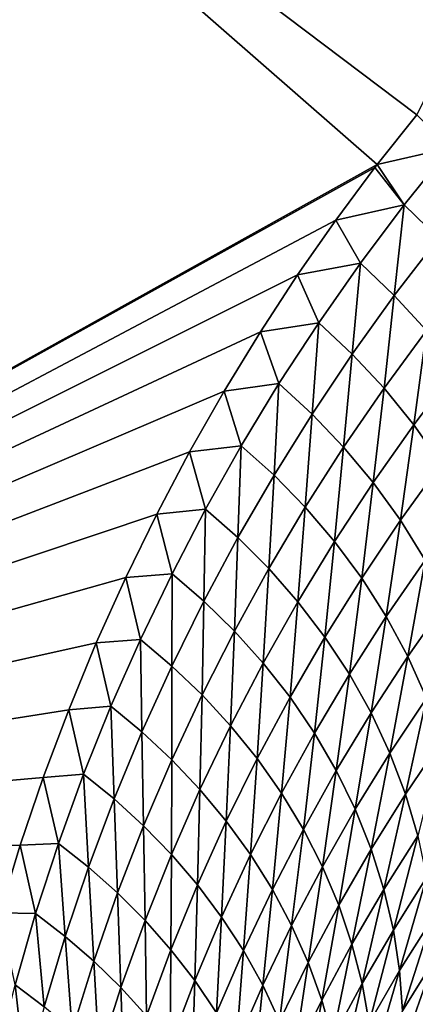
# Model space of a CAD drawing. Header units: millimetres. Extents: x -100 to 100, y -30 to 32.
# Tile 30 of 127: x -6.981 to -6.659, y -8.883 to -8.081. Entities that reach past the tile are written whole.
import ezdxf

# ---------------------------------------------------------------- set-up
doc = ezdxf.new("R2010")
doc.units = ezdxf.units.MM
doc.header["$LTSCALE"] = 81.481481
for name, color, linetype in [('3', 7, 'CONTINUOUS'), ('53', 7, 'CONTINUOUS'), ('6', 7, 'CONTINUOUS'), ('61', 7, 'CONTINUOUS'), ('62', 7, 'CONTINUOUS'), ('65', 7, 'CONTINUOUS'), ('68', 7, 'CONTINUOUS'), ('70', 7, 'CONTINUOUS'), ('75', 7, 'CONTINUOUS'), ('81', 7, 'CONTINUOUS'), ('83', 7, 'CONTINUOUS')]:
    doc.layers.add(name, color=color, linetype=linetype)

msp = doc.modelspace()

# ---------------------------------------------------------------- linework, layer by layer
at = {"layer": '3', "color": 7, "linetype": 'Continuous'}
for points in [[(-100, 30, -2), (100, 30, -2), (-100, -30, -2), (-100, 30, -2)], [(-100, -30, -2), (100, 30, -2), (100, -30, -2), (-100, -30, -2)]]:
    msp.add_3dface(points, dxfattribs=at)
at = {"layer": '53', "color": 7, "linetype": 'Continuous'}
for points in [[(79, 27.8, 669.2), (-79, 27.8, 669.2), (79, -27.8, 669.2), (79, 27.8, 669.2)], [(79, -27.8, 669.2), (-79, 27.8, 669.2), (-79, -27.8, 669.2), (79, -27.8, 669.2)]]:
    msp.add_3dface(points, dxfattribs=at)
at = {"layer": '6', "color": 7, "linetype": 'Continuous'}
for points in [[(-98, -28), (98, -28), (-98, 28), (-98, -28)], [(-98, 28), (98, -28), (98, 28), (-98, 28)]]:
    msp.add_3dface(points, dxfattribs=at)
at = {"layer": '61', "color": 7, "linetype": 'Continuous'}
for points in [[(51, 23, 14), (51, -23, 14), (-50, -23, 14), (51, 23, 14)], [(-50, 23, 14), (51, 23, 14), (-50, -23, 14), (-50, 23, 14)]]:
    msp.add_3dface(points, dxfattribs=at)
at = {"layer": '62', "color": 7, "linetype": 'Continuous'}
for points in [[(-50, -23, 18), (51, -23, 18), (-50, 23, 18), (-50, -23, 18)], [(-50, 23, 18), (51, -23, 18), (51, 23, 18), (-50, 23, 18)]]:
    msp.add_3dface(points, dxfattribs=at)
at = {"layer": '65', "linetype": 'Continuous'}
for points in [[(-38, 12, 3.1), (-38, -12, 3.1), (-6.02126, -10.19768, 3.1), (-38, 12, 3.1)], [(-6.34912, 9.4876, 3.1), (-38, 12, 3.1), (-6.34912, -9.4876, 3.1), (-6.34912, 9.4876, 3.1)], [(-6.34912, -9.4876, 3.1), (-38, 12, 3.1), (-6.34648, -9.60356, 3.1), (-6.34912, -9.4876, 3.1)], [(-6.34648, -9.60356, 3.1), (-38, 12, 3.1), (-6.32807, -9.71811, 3.1), (-6.34648, -9.60356, 3.1)], [(-6.32807, -9.71811, 3.1), (-38, 12, 3.1), (-6.29423, -9.8291, 3.1), (-6.32807, -9.71811, 3.1)], [(-6.29423, -9.8291, 3.1), (-38, 12, 3.1), (-6.2456, -9.93442, 3.1), (-6.29423, -9.8291, 3.1)], [(-6.2456, -9.93442, 3.1), (-38, 12, 3.1), (-6.1831, -10.03212, 3.1), (-6.2456, -9.93442, 3.1)], [(-6.1831, -10.03212, 3.1), (-38, 12, 3.1), (-6.10784, -10.12044, 3.1), (-6.1831, -10.03212, 3.1)], [(-6.10784, -10.12044, 3.1), (-38, 12, 3.1), (-6.02126, -10.19768, 3.1), (-6.10784, -10.12044, 3.1)]]:
    msp.add_3dface(points, dxfattribs=at)
at = {"layer": '68', "color": 253, "linetype": 'Continuous', "true_color": 0xaab4c3}
for points in [[(-6.65792, -8.15845, 8.75809), (-7.23327, -7.72424, 8.84618), (-6.14827, -7.1121, 6.9428), (-6.65792, -8.15845, 8.75809)], [(-6.69024, -8.19896, 8.84604), (-7.7044, -8.76352, 10.8), (-7.23327, -7.72424, 8.84618), (-6.69024, -8.19896, 8.84604)], [(-6.69024, -8.19896, 8.84604), (-7.23327, -7.72424, 8.84618), (-6.65792, -8.15845, 8.75809), (-6.69024, -8.19896, 8.84604)], [(-6.69195, -8.20118, 8.8508), (-7.7044, -8.76352, 10.8), (-6.69024, -8.19896, 8.84604), (-6.69195, -8.20118, 8.8508)], [(-6.72398, -8.24411, 8.9421), (-7.7044, -8.76352, 10.8), (-6.69195, -8.20118, 8.8508), (-6.72398, -8.24411, 8.9421)], [(-6.75498, -8.2887, 9.03497), (-7.7044, -8.76352, 10.8), (-6.72398, -8.24411, 8.9421), (-6.75498, -8.2887, 9.03497)], [(-6.78527, -8.33521, 9.13015), (-7.7044, -8.76352, 10.8), (-6.75498, -8.2887, 9.03497), (-6.78527, -8.33521, 9.13015)], [(-6.8147, -8.38342, 9.22719), (-7.7044, -8.76352, 10.8), (-6.78527, -8.33521, 9.13015), (-6.8147, -8.38342, 9.22719)], [(-6.84298, -8.43302, 9.3254), (-7.7044, -8.76352, 10.8), (-6.8147, -8.38342, 9.22719), (-6.84298, -8.43302, 9.3254)], [(-6.86981, -8.48369, 9.42405), (-7.7044, -8.76352, 10.8), (-6.84298, -8.43302, 9.3254), (-6.86981, -8.48369, 9.42405)], [(-6.89505, -8.53537, 9.52289), (-7.7044, -8.76352, 10.8), (-6.86981, -8.48369, 9.42405), (-6.89505, -8.53537, 9.52289)], [(-6.91901, -8.58869, 9.62316), (-7.7044, -8.76352, 10.8), (-6.89505, -8.53537, 9.52289), (-6.91901, -8.58869, 9.62316)], [(-6.9415, -8.6432, 9.72407), (-7.7044, -8.76352, 10.8), (-6.91901, -8.58869, 9.62316), (-6.9415, -8.6432, 9.72407)], [(-6.96228, -8.69832, 9.82455), (-7.7044, -8.76352, 10.8), (-6.9415, -8.6432, 9.72407), (-6.96228, -8.69832, 9.82455)], [(-6.98111, -8.75346, 9.92349), (-7.7044, -8.76352, 10.8), (-6.96228, -8.69832, 9.82455), (-6.98111, -8.75346, 9.92349)], [(-6.99786, -8.80858, 10.02067), (-7.7044, -8.76352, 10.8), (-6.98111, -8.75346, 9.92349), (-6.99786, -8.80858, 10.02067)]]:
    msp.add_3dface(points, dxfattribs=at)
at = {"layer": '70', "color": 253, "linetype": 'Continuous', "true_color": 0xaab4c3}
for points in [[(-6.69024, -8.19896, 8.84604), (-6.65792, -8.15845, 8.75809), (-6.63078, -8.18524, 8.76119), (-6.69024, -8.19896, 8.84604)], [(-6.66811, -8.23166, 8.86245), (-6.69024, -8.19896, 8.84604), (-6.63078, -8.18524, 8.76119), (-6.66811, -8.23166, 8.86245)], [(-6.66811, -8.23166, 8.86245), (-6.63078, -8.18524, 8.76119), (-6.64032, -8.25878, 8.8596), (-6.66811, -8.23166, 8.86245)], [(-6.69195, -8.20118, 8.8508), (-6.69024, -8.19896, 8.84604), (-6.66811, -8.23166, 8.86245), (-6.69195, -8.20118, 8.8508)], [(-6.72398, -8.24411, 8.9421), (-6.69195, -8.20118, 8.8508), (-6.66811, -8.23166, 8.86245), (-6.72398, -8.24411, 8.9421)], [(-6.70378, -8.27918, 8.96398), (-6.72398, -8.24411, 8.9421), (-6.66811, -8.23166, 8.86245), (-6.70378, -8.27918, 8.96398)], [(-6.70378, -8.27918, 8.96398), (-6.66811, -8.23166, 8.86245), (-6.67625, -8.30551, 8.96067), (-6.70378, -8.27918, 8.96398)], [(-6.67625, -8.30551, 8.96067), (-6.66811, -8.23166, 8.86245), (-6.64032, -8.25878, 8.8596), (-6.67625, -8.30551, 8.96067)], [(-6.75498, -8.2887, 9.03497), (-6.72398, -8.24411, 8.9421), (-6.70378, -8.27918, 8.96398), (-6.75498, -8.2887, 9.03497)], [(-6.67625, -8.30551, 8.96067), (-6.64032, -8.25878, 8.8596), (-6.65008, -8.33416, 8.95579), (-6.67625, -8.30551, 8.96067)], [(-6.7378, -8.32777, 9.06575), (-6.75498, -8.2887, 9.03497), (-6.70378, -8.27918, 8.96398), (-6.7378, -8.32777, 9.06575)], [(-6.7378, -8.32777, 9.06575), (-6.70378, -8.27918, 8.96398), (-6.71054, -8.35331, 9.06201), (-6.7378, -8.32777, 9.06575)], [(-6.71054, -8.35331, 9.06201), (-6.70378, -8.27918, 8.96398), (-6.67625, -8.30551, 8.96067), (-6.71054, -8.35331, 9.06201)], [(-6.78527, -8.33521, 9.13015), (-6.75498, -8.2887, 9.03497), (-6.7378, -8.32777, 9.06575), (-6.78527, -8.33521, 9.13015)], [(-6.71054, -8.35331, 9.06201), (-6.67625, -8.30551, 8.96067), (-6.6846, -8.38109, 9.05676), (-6.71054, -8.35331, 9.06201)], [(-6.6846, -8.38109, 9.05676), (-6.67625, -8.30551, 8.96067), (-6.65008, -8.33416, 8.95579), (-6.6846, -8.38109, 9.05676)], [(-6.8147, -8.38342, 9.22719), (-6.78527, -8.33521, 9.13015), (-6.77017, -8.37741, 9.16771), (-6.8147, -8.38342, 9.22719)], [(-6.77017, -8.37741, 9.16771), (-6.78527, -8.33521, 9.13015), (-6.7378, -8.32777, 9.06575), (-6.77017, -8.37741, 9.16771)], [(-6.77017, -8.37741, 9.16771), (-6.7378, -8.32777, 9.06575), (-6.7432, -8.40217, 9.16357), (-6.77017, -8.37741, 9.16771)], [(-6.7432, -8.40217, 9.16357), (-6.7378, -8.32777, 9.06575), (-6.71054, -8.35331, 9.06201), (-6.7432, -8.40217, 9.16357)], [(-6.6846, -8.38109, 9.05676), (-6.65008, -8.33416, 8.95579), (-6.6603, -8.41096, 9.04997), (-6.6846, -8.38109, 9.05676)], [(-6.6603, -8.41096, 9.04997), (-6.65008, -8.33416, 8.95579), (-6.62562, -8.365, 8.9493), (-6.6603, -8.41096, 9.04997)], [(-6.7432, -8.40217, 9.16357), (-6.71054, -8.35331, 9.06201), (-6.7175, -8.42907, 9.15798), (-6.7432, -8.40217, 9.16357)], [(-6.7175, -8.42907, 9.15798), (-6.71054, -8.35331, 9.06201), (-6.6846, -8.38109, 9.05676), (-6.7175, -8.42907, 9.15798)], [(-6.6603, -8.41096, 9.04997), (-6.62562, -8.365, 8.9493), (-6.63799, -8.44275, 9.04161), (-6.6603, -8.41096, 9.04997)], [(-6.84298, -8.43302, 9.3254), (-6.8147, -8.38342, 9.22719), (-6.80087, -8.42806, 9.26985), (-6.84298, -8.43302, 9.3254)], [(-6.80087, -8.42806, 9.26985), (-6.8147, -8.38342, 9.22719), (-6.77017, -8.37741, 9.16771), (-6.80087, -8.42806, 9.26985)], [(-6.80087, -8.42806, 9.26985), (-6.77017, -8.37741, 9.16771), (-6.77421, -8.45205, 9.26532), (-6.80087, -8.42806, 9.26985)], [(-6.77421, -8.45205, 9.26532), (-6.77017, -8.37741, 9.16771), (-6.7432, -8.40217, 9.16357), (-6.77421, -8.45205, 9.26532)], [(-6.7175, -8.42907, 9.15798), (-6.6846, -8.38109, 9.05676), (-6.69339, -8.45799, 9.15091), (-6.7175, -8.42907, 9.15798)], [(-6.69339, -8.45799, 9.15091), (-6.6846, -8.38109, 9.05676), (-6.6603, -8.41096, 9.04997), (-6.69339, -8.45799, 9.15091)], [(-6.77421, -8.45205, 9.26532), (-6.7432, -8.40217, 9.16357), (-6.74878, -8.47808, 9.2594), (-6.77421, -8.45205, 9.26532)], [(-6.74878, -8.47808, 9.2594), (-6.7432, -8.40217, 9.16357), (-6.7175, -8.42907, 9.15798), (-6.74878, -8.47808, 9.2594)], [(-6.69339, -8.45799, 9.15091), (-6.6603, -8.41096, 9.04997), (-6.67117, -8.48876, 9.14235), (-6.69339, -8.45799, 9.15091)], [(-6.67117, -8.48876, 9.14235), (-6.6603, -8.41096, 9.04997), (-6.63799, -8.44275, 9.04161), (-6.67117, -8.48876, 9.14235)], [(-6.82992, -8.47971, 9.37211), (-6.84298, -8.43302, 9.3254), (-6.80087, -8.42806, 9.26985), (-6.82992, -8.47971, 9.37211)], [(-6.82992, -8.47971, 9.37211), (-6.80087, -8.42806, 9.26985), (-6.80359, -8.50292, 9.36722), (-6.82992, -8.47971, 9.37211)], [(-6.80359, -8.50292, 9.36722), (-6.80087, -8.42806, 9.26985), (-6.77421, -8.45205, 9.26532), (-6.80359, -8.50292, 9.36722)], [(-6.74878, -8.47808, 9.2594), (-6.7175, -8.42907, 9.15798), (-6.72487, -8.50606, 9.25207), (-6.74878, -8.47808, 9.2594)], [(-6.72487, -8.50606, 9.25207), (-6.7175, -8.42907, 9.15798), (-6.69339, -8.45799, 9.15091), (-6.72487, -8.50606, 9.25207)], [(-6.86981, -8.48369, 9.42405), (-6.84298, -8.43302, 9.3254), (-6.82992, -8.47971, 9.37211), (-6.86981, -8.48369, 9.42405)], [(-6.67117, -8.48876, 9.14235), (-6.63799, -8.44275, 9.04161), (-6.65115, -8.52116, 9.13232), (-6.67117, -8.48876, 9.14235)], [(-6.80359, -8.50292, 9.36722), (-6.77421, -8.45205, 9.26532), (-6.77843, -8.5281, 9.361), (-6.80359, -8.50292, 9.36722)], [(-6.77843, -8.5281, 9.361), (-6.77421, -8.45205, 9.26532), (-6.74878, -8.47808, 9.2594), (-6.77843, -8.5281, 9.361)], [(-6.72487, -8.50606, 9.25207), (-6.69339, -8.45799, 9.15091), (-6.70277, -8.53581, 9.24333), (-6.72487, -8.50606, 9.25207)], [(-6.70277, -8.53581, 9.24333), (-6.69339, -8.45799, 9.15091), (-6.67117, -8.48876, 9.14235), (-6.70277, -8.53581, 9.24333)], [(-6.85731, -8.53231, 9.47448), (-6.86981, -8.48369, 9.42405), (-6.82992, -8.47971, 9.37211), (-6.85731, -8.53231, 9.47448)], [(-6.85731, -8.53231, 9.47448), (-6.82992, -8.47971, 9.37211), (-6.83131, -8.55475, 9.46924), (-6.85731, -8.53231, 9.47448)], [(-6.83131, -8.55475, 9.46924), (-6.82992, -8.47971, 9.37211), (-6.80359, -8.50292, 9.36722), (-6.83131, -8.55475, 9.46924)], [(-6.77843, -8.5281, 9.361), (-6.74878, -8.47808, 9.2594), (-6.75474, -8.55513, 9.35343), (-6.77843, -8.5281, 9.361)], [(-6.75474, -8.55513, 9.35343), (-6.74878, -8.47808, 9.2594), (-6.72487, -8.50606, 9.25207), (-6.75474, -8.55513, 9.35343)], [(-6.89505, -8.53537, 9.52289), (-6.86981, -8.48369, 9.42405), (-6.85731, -8.53231, 9.47448), (-6.89505, -8.53537, 9.52289)], [(-6.70277, -8.53581, 9.24333), (-6.67117, -8.48876, 9.14235), (-6.68277, -8.56715, 9.23318), (-6.70277, -8.53581, 9.24333)], [(-6.68277, -8.56715, 9.23318), (-6.67117, -8.48876, 9.14235), (-6.65115, -8.52116, 9.13232), (-6.68277, -8.56715, 9.23318)], [(-6.83131, -8.55475, 9.46924), (-6.80359, -8.50292, 9.36722), (-6.80645, -8.57908, 9.46272), (-6.83131, -8.55475, 9.46924)], [(-6.80645, -8.57908, 9.46272), (-6.80359, -8.50292, 9.36722), (-6.77843, -8.5281, 9.361), (-6.80645, -8.57908, 9.46272)], [(-6.75474, -8.55513, 9.35343), (-6.72487, -8.50606, 9.25207), (-6.73278, -8.58388, 9.3445), (-6.75474, -8.55513, 9.35343)], [(-6.73278, -8.58388, 9.3445), (-6.72487, -8.50606, 9.25207), (-6.70277, -8.53581, 9.24333), (-6.73278, -8.58388, 9.3445)], [(-6.68277, -8.56715, 9.23318), (-6.65115, -8.52116, 9.13232), (-6.6651, -8.59983, 9.22169), (-6.68277, -8.56715, 9.23318)], [(-6.6651, -8.59983, 9.22169), (-6.65115, -8.52116, 9.13232), (-6.63357, -8.55494, 9.12086), (-6.6651, -8.59983, 9.22169)], [(-6.91901, -8.58869, 9.62316), (-6.89505, -8.53537, 9.52289), (-6.88304, -8.58586, 9.5769), (-6.91901, -8.58869, 9.62316)], [(-6.88304, -8.58586, 9.5769), (-6.89505, -8.53537, 9.52289), (-6.85731, -8.53231, 9.47448), (-6.88304, -8.58586, 9.5769)], [(-6.88304, -8.58586, 9.5769), (-6.85731, -8.53231, 9.47448), (-6.85739, -8.60753, 9.57133), (-6.88304, -8.58586, 9.5769)], [(-6.85739, -8.60753, 9.57133), (-6.85731, -8.53231, 9.47448), (-6.83131, -8.55475, 9.46924), (-6.85739, -8.60753, 9.57133)], [(-6.80645, -8.57908, 9.46272), (-6.77843, -8.5281, 9.361), (-6.78299, -8.60519, 9.45492), (-6.80645, -8.57908, 9.46272)], [(-6.78299, -8.60519, 9.45492), (-6.77843, -8.5281, 9.361), (-6.75474, -8.55513, 9.35343), (-6.78299, -8.60519, 9.45492)], [(-6.73278, -8.58388, 9.3445), (-6.70277, -8.53581, 9.24333), (-6.71281, -8.61416, 9.33425), (-6.73278, -8.58388, 9.3445)], [(-6.71281, -8.61416, 9.33425), (-6.70277, -8.53581, 9.24333), (-6.68277, -8.56715, 9.23318), (-6.71281, -8.61416, 9.33425)], [(-6.85739, -8.60753, 9.57133), (-6.83131, -8.55475, 9.46924), (-6.83283, -8.63101, 9.56454), (-6.85739, -8.60753, 9.57133)], [(-6.83283, -8.63101, 9.56454), (-6.83131, -8.55475, 9.46924), (-6.80645, -8.57908, 9.46272), (-6.83283, -8.63101, 9.56454)], [(-6.78299, -8.60519, 9.45492), (-6.75474, -8.55513, 9.35343), (-6.76118, -8.63294, 9.44583), (-6.78299, -8.60519, 9.45492)], [(-6.76118, -8.63294, 9.44583), (-6.75474, -8.55513, 9.35343), (-6.73278, -8.58388, 9.3445), (-6.76118, -8.63294, 9.44583)], [(-6.6651, -8.59983, 9.22169), (-6.63357, -8.55494, 9.12086), (-6.64999, -8.63359, 9.20892), (-6.6651, -8.59983, 9.22169)], [(-6.71281, -8.61416, 9.33425), (-6.68277, -8.56715, 9.23318), (-6.69508, -8.64575, 9.32273), (-6.71281, -8.61416, 9.33425)], [(-6.69508, -8.64575, 9.32273), (-6.68277, -8.56715, 9.23318), (-6.6651, -8.59983, 9.22169), (-6.69508, -8.64575, 9.32273)], [(-6.83283, -8.63101, 9.56454), (-6.80645, -8.57908, 9.46272), (-6.80961, -8.6562, 9.55652), (-6.83283, -8.63101, 9.56454)], [(-6.80961, -8.6562, 9.55652), (-6.80645, -8.57908, 9.46272), (-6.78299, -8.60519, 9.45492), (-6.80961, -8.6562, 9.55652)], [(-6.76118, -8.63294, 9.44583), (-6.73278, -8.58388, 9.3445), (-6.74128, -8.66218, 9.43549), (-6.76118, -8.63294, 9.44583)], [(-6.74128, -8.66218, 9.43549), (-6.73278, -8.58388, 9.3445), (-6.71281, -8.61416, 9.33425), (-6.74128, -8.66218, 9.43549)], [(-6.9415, -8.6432, 9.72407), (-6.91901, -8.58869, 9.62316), (-6.90707, -8.64032, 9.67934), (-6.9415, -8.6432, 9.72407)], [(-6.90707, -8.64032, 9.67934), (-6.91901, -8.58869, 9.62316), (-6.88304, -8.58586, 9.5769), (-6.90707, -8.64032, 9.67934)], [(-6.90707, -8.64032, 9.67934), (-6.88304, -8.58586, 9.5769), (-6.88177, -8.66123, 9.67345), (-6.90707, -8.64032, 9.67934)], [(-6.88177, -8.66123, 9.67345), (-6.88304, -8.58586, 9.5769), (-6.85739, -8.60753, 9.57133), (-6.88177, -8.66123, 9.67345)], [(-6.69508, -8.64575, 9.32273), (-6.6651, -8.59983, 9.22169), (-6.67978, -8.67841, 9.31), (-6.69508, -8.64575, 9.32273)], [(-6.67978, -8.67841, 9.31), (-6.6651, -8.59983, 9.22169), (-6.64999, -8.63359, 9.20892), (-6.67978, -8.67841, 9.31)], [(-6.88177, -8.66123, 9.67345), (-6.85739, -8.60753, 9.57133), (-6.85753, -8.68387, 9.66639), (-6.88177, -8.66123, 9.67345)], [(-6.85753, -8.68387, 9.66639), (-6.85739, -8.60753, 9.57133), (-6.83283, -8.63101, 9.56454), (-6.85753, -8.68387, 9.66639)], [(-6.80961, -8.6562, 9.55652), (-6.78299, -8.60519, 9.45492), (-6.78797, -8.68297, 9.54728), (-6.80961, -8.6562, 9.55652)], [(-6.78797, -8.68297, 9.54728), (-6.78299, -8.60519, 9.45492), (-6.76118, -8.63294, 9.44583), (-6.78797, -8.68297, 9.54728)], [(-6.74128, -8.66218, 9.43549), (-6.71281, -8.61416, 9.33425), (-6.72349, -8.69269, 9.42394), (-6.74128, -8.66218, 9.43549)], [(-6.72349, -8.69269, 9.42394), (-6.71281, -8.61416, 9.33425), (-6.69508, -8.64575, 9.32273), (-6.72349, -8.69269, 9.42394)], [(-6.85753, -8.68387, 9.66639), (-6.83283, -8.63101, 9.56454), (-6.83456, -8.70814, 9.65816), (-6.85753, -8.68387, 9.66639)], [(-6.83456, -8.70814, 9.65816), (-6.83283, -8.63101, 9.56454), (-6.80961, -8.6562, 9.55652), (-6.83456, -8.70814, 9.65816)], [(-6.78797, -8.68297, 9.54728), (-6.76118, -8.63294, 9.44583), (-6.76814, -8.71117, 9.53684), (-6.78797, -8.68297, 9.54728)], [(-6.76814, -8.71117, 9.53684), (-6.76118, -8.63294, 9.44583), (-6.74128, -8.66218, 9.43549), (-6.76814, -8.71117, 9.53684)], [(-6.67978, -8.67841, 9.31), (-6.64999, -8.63359, 9.20892), (-6.66708, -8.71185, 9.29617), (-6.67978, -8.67841, 9.31)], [(-6.66708, -8.71185, 9.29617), (-6.64999, -8.63359, 9.20892), (-6.63761, -8.66812, 9.19498), (-6.66708, -8.71185, 9.29617)], [(-6.96228, -8.69832, 9.82455), (-6.9415, -8.6432, 9.72407), (-6.92935, -8.6957, 9.78174), (-6.96228, -8.69832, 9.82455)], [(-6.92935, -8.6957, 9.78174), (-6.9415, -8.6432, 9.72407), (-6.90707, -8.64032, 9.67934), (-6.92935, -8.6957, 9.78174)], [(-6.92935, -8.6957, 9.78174), (-6.90707, -8.64032, 9.67934), (-6.90442, -8.71585, 9.77554), (-6.92935, -8.6957, 9.78174)], [(-6.90442, -8.71585, 9.77554), (-6.90707, -8.64032, 9.67934), (-6.88177, -8.66123, 9.67345), (-6.90442, -8.71585, 9.77554)], [(-6.72349, -8.69269, 9.42394), (-6.69508, -8.64575, 9.32273), (-6.70803, -8.72425, 9.41126), (-6.72349, -8.69269, 9.42394)], [(-6.70803, -8.72425, 9.41126), (-6.69508, -8.64575, 9.32273), (-6.67978, -8.67841, 9.31), (-6.70803, -8.72425, 9.41126)], [(-6.83456, -8.70814, 9.65816), (-6.80961, -8.6562, 9.55652), (-6.81311, -8.73394, 9.64878), (-6.83456, -8.70814, 9.65816)], [(-6.81311, -8.73394, 9.64878), (-6.80961, -8.6562, 9.55652), (-6.78797, -8.68297, 9.54728), (-6.81311, -8.73394, 9.64878)], [(-6.90442, -8.71585, 9.77554), (-6.88177, -8.66123, 9.67345), (-6.8805, -8.73765, 9.76823), (-6.90442, -8.71585, 9.77554)], [(-6.8805, -8.73765, 9.76823), (-6.88177, -8.66123, 9.67345), (-6.85753, -8.68387, 9.66639), (-6.8805, -8.73765, 9.76823)], [(-6.76814, -8.71117, 9.53684), (-6.74128, -8.66218, 9.43549), (-6.75033, -8.74061, 9.52528), (-6.76814, -8.71117, 9.53684)], [(-6.75033, -8.74061, 9.52528), (-6.74128, -8.66218, 9.43549), (-6.72349, -8.69269, 9.42394), (-6.75033, -8.74061, 9.52528)], [(-6.66708, -8.71185, 9.29617), (-6.63761, -8.66812, 9.19498), (-6.65711, -8.74579, 9.28135), (-6.66708, -8.71185, 9.29617)], [(-6.70803, -8.72425, 9.41126), (-6.67978, -8.67841, 9.31), (-6.69504, -8.75661, 9.39753), (-6.70803, -8.72425, 9.41126)], [(-6.69504, -8.75661, 9.39753), (-6.67978, -8.67841, 9.31), (-6.66708, -8.71185, 9.29617), (-6.69504, -8.75661, 9.39753)], [(-6.8805, -8.73765, 9.76823), (-6.85753, -8.68387, 9.66639), (-6.85781, -8.76101, 9.7598), (-6.8805, -8.73765, 9.76823)], [(-6.85781, -8.76101, 9.7598), (-6.85753, -8.68387, 9.66639), (-6.83456, -8.70814, 9.65816), (-6.85781, -8.76101, 9.7598)], [(-6.81311, -8.73394, 9.64878), (-6.78797, -8.68297, 9.54728), (-6.79338, -8.76111, 9.63827), (-6.81311, -8.73394, 9.64878)], [(-6.79338, -8.76111, 9.63827), (-6.78797, -8.68297, 9.54728), (-6.76814, -8.71117, 9.53684), (-6.79338, -8.76111, 9.63827)], [(-6.94982, -8.75198, 9.88403), (-6.96228, -8.69832, 9.82455), (-6.92935, -8.6957, 9.78174), (-6.94982, -8.75198, 9.88403)], [(-6.94982, -8.75198, 9.88403), (-6.92935, -8.6957, 9.78174), (-6.92527, -8.77137, 9.87754), (-6.94982, -8.75198, 9.88403)], [(-6.92527, -8.77137, 9.87754), (-6.92935, -8.6957, 9.78174), (-6.90442, -8.71585, 9.77554), (-6.92527, -8.77137, 9.87754)], [(-6.75033, -8.74061, 9.52528), (-6.72349, -8.69269, 9.42394), (-6.73473, -8.77109, 9.51264), (-6.75033, -8.74061, 9.52528)], [(-6.73473, -8.77109, 9.51264), (-6.72349, -8.69269, 9.42394), (-6.70803, -8.72425, 9.41126), (-6.73473, -8.77109, 9.51264)], [(-6.98111, -8.75346, 9.92349), (-6.96228, -8.69832, 9.82455), (-6.94982, -8.75198, 9.88403), (-6.98111, -8.75346, 9.92349)], [(-6.85781, -8.76101, 9.7598), (-6.83456, -8.70814, 9.65816), (-6.83655, -8.78584, 9.75028), (-6.85781, -8.76101, 9.7598)], [(-6.83655, -8.78584, 9.75028), (-6.83456, -8.70814, 9.65816), (-6.81311, -8.73394, 9.64878), (-6.83655, -8.78584, 9.75028)], [(-6.79338, -8.76111, 9.63827), (-6.76814, -8.71117, 9.53684), (-6.77556, -8.78949, 9.62668), (-6.79338, -8.76111, 9.63827)], [(-6.77556, -8.78949, 9.62668), (-6.76814, -8.71117, 9.53684), (-6.75033, -8.74061, 9.52528), (-6.77556, -8.78949, 9.62668)], [(-6.69504, -8.75661, 9.39753), (-6.66708, -8.71185, 9.29617), (-6.68465, -8.78949, 9.38288), (-6.69504, -8.75661, 9.39753)], [(-6.68465, -8.78949, 9.38288), (-6.66708, -8.71185, 9.29617), (-6.65711, -8.74579, 9.28135), (-6.68465, -8.78949, 9.38288)], [(-6.92527, -8.77137, 9.87754), (-6.90442, -8.71585, 9.77554), (-6.9017, -8.79234, 9.86999), (-6.92527, -8.77137, 9.87754)], [(-6.9017, -8.79234, 9.86999), (-6.90442, -8.71585, 9.77554), (-6.8805, -8.73765, 9.76823), (-6.9017, -8.79234, 9.86999)], [(-6.73473, -8.77109, 9.51264), (-6.70803, -8.72425, 9.41126), (-6.72148, -8.80236, 9.49902), (-6.73473, -8.77109, 9.51264)], [(-6.72148, -8.80236, 9.49902), (-6.70803, -8.72425, 9.41126), (-6.69504, -8.75661, 9.39753), (-6.72148, -8.80236, 9.49902)], [(-6.83655, -8.78584, 9.75028), (-6.81311, -8.73394, 9.64878), (-6.81693, -8.812, 9.7397), (-6.83655, -8.78584, 9.75028)], [(-6.81693, -8.812, 9.7397), (-6.81311, -8.73394, 9.64878), (-6.79338, -8.76111, 9.63827), (-6.81693, -8.812, 9.7397)], [(-6.9017, -8.79234, 9.86999), (-6.8805, -8.73765, 9.76823), (-6.87929, -8.8148, 9.86138), (-6.9017, -8.79234, 9.86999)], [(-6.87929, -8.8148, 9.86138), (-6.8805, -8.73765, 9.76823), (-6.85781, -8.76101, 9.7598), (-6.87929, -8.8148, 9.86138)], [(-6.77556, -8.78949, 9.62668), (-6.75033, -8.74061, 9.52528), (-6.75984, -8.81889, 9.61409), (-6.77556, -8.78949, 9.62668)], [(-6.75984, -8.81889, 9.61409), (-6.75033, -8.74061, 9.52528), (-6.73473, -8.77109, 9.51264), (-6.75984, -8.81889, 9.61409)], [(-6.96844, -8.80914, 9.98617), (-6.98111, -8.75346, 9.92349), (-6.94982, -8.75198, 9.88403), (-6.96844, -8.80914, 9.98617)], [(-6.96844, -8.80914, 9.98617), (-6.94982, -8.75198, 9.88403), (-6.94429, -8.82778, 9.9794), (-6.96844, -8.80914, 9.98617)], [(-6.94429, -8.82778, 9.9794), (-6.94982, -8.75198, 9.88403), (-6.92527, -8.77137, 9.87754), (-6.94429, -8.82778, 9.9794)], [(-6.68465, -8.78949, 9.38288), (-6.65711, -8.74579, 9.28135), (-6.67693, -8.82261, 9.36742), (-6.68465, -8.78949, 9.38288)], [(-6.67693, -8.82261, 9.36742), (-6.65711, -8.74579, 9.28135), (-6.64994, -8.77992, 9.26568), (-6.67693, -8.82261, 9.36742)], [(-6.99786, -8.80858, 10.02067), (-6.98111, -8.75346, 9.92349), (-6.96844, -8.80914, 9.98617), (-6.99786, -8.80858, 10.02067)], [(-6.72148, -8.80236, 9.49902), (-6.69504, -8.75661, 9.39753), (-6.7107, -8.83419, 9.48453), (-6.72148, -8.80236, 9.49902)], [(-6.7107, -8.83419, 9.48453), (-6.69504, -8.75661, 9.39753), (-6.68465, -8.78949, 9.38288), (-6.7107, -8.83419, 9.48453)], [(-6.87929, -8.8148, 9.86138), (-6.85781, -8.76101, 9.7598), (-6.85825, -8.83867, 9.85173), (-6.87929, -8.8148, 9.86138)], [(-6.85825, -8.83867, 9.85173), (-6.85781, -8.76101, 9.7598), (-6.83655, -8.78584, 9.75028), (-6.85825, -8.83867, 9.85173)], [(-6.81693, -8.812, 9.7397), (-6.79338, -8.76111, 9.63827), (-6.79913, -8.83933, 9.7281), (-6.81693, -8.812, 9.7397)], [(-6.79913, -8.83933, 9.7281), (-6.79338, -8.76111, 9.63827), (-6.77556, -8.78949, 9.62668), (-6.79913, -8.83933, 9.7281)], [(-6.94429, -8.82778, 9.9794), (-6.92527, -8.77137, 9.87754), (-6.92106, -8.84792, 9.97162), (-6.94429, -8.82778, 9.9794)], [(-6.92106, -8.84792, 9.97162), (-6.92527, -8.77137, 9.87754), (-6.9017, -8.79234, 9.86999), (-6.92106, -8.84792, 9.97162)], [(-6.75984, -8.81889, 9.61409), (-6.73473, -8.77109, 9.51264), (-6.74635, -8.84909, 9.60058), (-6.75984, -8.81889, 9.61409)], [(-6.74635, -8.84909, 9.60058), (-6.73473, -8.77109, 9.51264), (-6.72148, -8.80236, 9.49902), (-6.74635, -8.84909, 9.60058)], [(-6.67693, -8.82261, 9.36742), (-6.64994, -8.77992, 9.26568), (-6.67192, -8.85571, 9.3513), (-6.67693, -8.82261, 9.36742)], [(-6.67192, -8.85571, 9.3513), (-6.64994, -8.77992, 9.26568), (-6.64561, -8.81394, 9.2493), (-6.67192, -8.85571, 9.3513)], [(-6.92106, -8.84792, 9.97162), (-6.9017, -8.79234, 9.86999), (-6.89895, -8.86949, 9.96284), (-6.92106, -8.84792, 9.97162)], [(-6.89895, -8.86949, 9.96284), (-6.9017, -8.79234, 9.86999), (-6.87929, -8.8148, 9.86138), (-6.89895, -8.86949, 9.96284)], [(-6.85825, -8.83867, 9.85173), (-6.83655, -8.78584, 9.75028), (-6.83876, -8.86382, 9.84108), (-6.85825, -8.83867, 9.85173)], [(-6.83876, -8.86382, 9.84108), (-6.83655, -8.78584, 9.75028), (-6.81693, -8.812, 9.7397), (-6.83876, -8.86382, 9.84108)], [(-6.79913, -8.83933, 9.7281), (-6.77556, -8.78949, 9.62668), (-6.78332, -8.86766, 9.71556), (-6.79913, -8.83933, 9.7281)], [(-6.78332, -8.86766, 9.71556), (-6.77556, -8.78949, 9.62668), (-6.75984, -8.81889, 9.61409), (-6.78332, -8.86766, 9.71556)], [(-6.7107, -8.83419, 9.48453), (-6.68465, -8.78949, 9.38288), (-6.70246, -8.8663, 9.46928), (-6.7107, -8.83419, 9.48453)], [(-6.70246, -8.8663, 9.46928), (-6.68465, -8.78949, 9.38288), (-6.67693, -8.82261, 9.36742), (-6.70246, -8.8663, 9.46928)], [(-6.98515, -8.86719, 10.08809), (-6.99786, -8.80858, 10.02067), (-6.96844, -8.80914, 9.98617), (-6.98515, -8.86719, 10.08809)], [(-6.74635, -8.84909, 9.60058), (-6.72148, -8.80236, 9.49902), (-6.73522, -8.87986, 9.58624), (-6.74635, -8.84909, 9.60058)], [(-6.73522, -8.87986, 9.58624), (-6.72148, -8.80236, 9.49902), (-6.7107, -8.83419, 9.48453), (-6.73522, -8.87986, 9.58624)], [(-6.98515, -8.86719, 10.08809), (-6.96844, -8.80914, 9.98617), (-6.9614, -8.88508, 10.08106), (-6.98515, -8.86719, 10.08809)], [(-6.9614, -8.88508, 10.08106), (-6.96844, -8.80914, 9.98617), (-6.94429, -8.82778, 9.9794), (-6.9614, -8.88508, 10.08106)], [(-6.89895, -8.86949, 9.96284), (-6.87929, -8.8148, 9.86138), (-6.87815, -8.8924, 9.95308), (-6.89895, -8.86949, 9.96284)], [(-6.87815, -8.8924, 9.95308), (-6.87929, -8.8148, 9.86138), (-6.85825, -8.83867, 9.85173), (-6.87815, -8.8924, 9.95308)], [(-6.83876, -8.86382, 9.84108), (-6.81693, -8.812, 9.7397), (-6.821, -8.8901, 9.82948), (-6.83876, -8.86382, 9.84108)], [(-6.821, -8.8901, 9.82948), (-6.81693, -8.812, 9.7397), (-6.79913, -8.83933, 9.7281), (-6.821, -8.8901, 9.82948)], [(-6.67192, -8.85571, 9.3513), (-6.64561, -8.81394, 9.2493), (-6.66959, -8.8885, 9.33466), (-6.67192, -8.85571, 9.3513)], [(-6.66959, -8.8885, 9.33466), (-6.64561, -8.81394, 9.2493), (-6.64407, -8.84757, 9.23237), (-6.66959, -8.8885, 9.33466)], [(-6.78332, -8.86766, 9.71556), (-6.75984, -8.81889, 9.61409), (-6.76963, -8.89678, 9.70215), (-6.78332, -8.86766, 9.71556)], [(-6.76963, -8.89678, 9.70215), (-6.75984, -8.81889, 9.61409), (-6.74635, -8.84909, 9.60058), (-6.76963, -8.89678, 9.70215)], [(-6.70246, -8.8663, 9.46928), (-6.67693, -8.82261, 9.36742), (-6.69681, -8.89846, 9.4534), (-6.70246, -8.8663, 9.46928)], [(-6.69681, -8.89846, 9.4534), (-6.67693, -8.82261, 9.36742), (-6.67192, -8.85571, 9.3513), (-6.69681, -8.89846, 9.4534)], [(-6.9614, -8.88508, 10.08106), (-6.94429, -8.82778, 9.9794), (-6.93855, -8.90439, 10.07307), (-6.9614, -8.88508, 10.08106)], [(-6.93855, -8.90439, 10.07307), (-6.94429, -8.82778, 9.9794), (-6.92106, -8.84792, 9.97162), (-6.93855, -8.90439, 10.07307)], [(-6.87815, -8.8924, 9.95308), (-6.85825, -8.83867, 9.85173), (-6.85881, -8.91655, 9.94237), (-6.87815, -8.8924, 9.95308)], [(-6.85881, -8.91655, 9.94237), (-6.85825, -8.83867, 9.85173), (-6.83876, -8.86382, 9.84108), (-6.85881, -8.91655, 9.94237)], [(-6.821, -8.8901, 9.82948), (-6.79913, -8.83933, 9.7281), (-6.80512, -8.91737, 9.81698), (-6.821, -8.8901, 9.82948)], [(-6.80512, -8.91737, 9.81698), (-6.79913, -8.83933, 9.7281), (-6.78332, -8.86766, 9.71556), (-6.80512, -8.91737, 9.81698)], [(-6.73522, -8.87986, 9.58624), (-6.7107, -8.83419, 9.48453), (-6.7265, -8.91097, 9.57119), (-6.73522, -8.87986, 9.58624)], [(-6.7265, -8.91097, 9.57119), (-6.7107, -8.83419, 9.48453), (-6.70246, -8.8663, 9.46928), (-6.7265, -8.91097, 9.57119)], [(-6.93855, -8.90439, 10.07307), (-6.92106, -8.84792, 9.97162), (-6.91676, -8.92507, 10.06412), (-6.93855, -8.90439, 10.07307)], [(-6.91676, -8.92507, 10.06412), (-6.92106, -8.84792, 9.97162), (-6.89895, -8.86949, 9.96284), (-6.91676, -8.92507, 10.06412)], [(-6.66959, -8.8885, 9.33466), (-6.64407, -8.84757, 9.23237), (-6.6699, -8.92073, 9.31765), (-6.66959, -8.8885, 9.33466)], [(-6.6699, -8.92073, 9.31765), (-6.64407, -8.84757, 9.23237), (-6.64527, -8.88053, 9.21505), (-6.6699, -8.92073, 9.31765)], [(-6.76963, -8.89678, 9.70215), (-6.74635, -8.84909, 9.60058), (-6.75816, -8.9265, 9.68796), (-6.76963, -8.89678, 9.70215)], [(-6.75816, -8.9265, 9.68796), (-6.74635, -8.84909, 9.60058), (-6.73522, -8.87986, 9.58624), (-6.75816, -8.9265, 9.68796)], [(-6.69681, -8.89846, 9.4534), (-6.67192, -8.85571, 9.3513), (-6.69373, -8.93039, 9.43704), (-6.69681, -8.89846, 9.4534)], [(-6.69373, -8.93039, 9.43704), (-6.67192, -8.85571, 9.3513), (-6.66959, -8.8885, 9.33466), (-6.69373, -8.93039, 9.43704)], [(-6.85881, -8.91655, 9.94237), (-6.83876, -8.86382, 9.84108), (-6.84111, -8.9418, 9.93076), (-6.85881, -8.91655, 9.94237)], [(-6.84111, -8.9418, 9.93076), (-6.83876, -8.86382, 9.84108), (-6.821, -8.8901, 9.82948), (-6.84111, -8.9418, 9.93076)], [(-6.99989, -8.92611, 10.18974), (-6.98515, -8.86719, 10.08809), (-6.97657, -8.94324, 10.18246), (-6.99989, -8.92611, 10.18974)], [(-6.97657, -8.94324, 10.18246), (-6.98515, -8.86719, 10.08809), (-6.9614, -8.88508, 10.08106), (-6.97657, -8.94324, 10.18246)], [(-6.91676, -8.92507, 10.06412), (-6.89895, -8.86949, 9.96284), (-6.8962, -8.94704, 10.05425), (-6.91676, -8.92507, 10.06412)], [(-6.8962, -8.94704, 10.05425), (-6.89895, -8.86949, 9.96284), (-6.87815, -8.8924, 9.95308), (-6.8962, -8.94704, 10.05425)], [(-6.80512, -8.91737, 9.81698), (-6.78332, -8.86766, 9.71556), (-6.79125, -8.94543, 9.80367), (-6.80512, -8.91737, 9.81698)], [(-6.79125, -8.94543, 9.80367), (-6.78332, -8.86766, 9.71556), (-6.76963, -8.89678, 9.70215), (-6.79125, -8.94543, 9.80367)], [(-6.7265, -8.91097, 9.57119), (-6.70246, -8.8663, 9.46928), (-6.72025, -8.94217, 9.55556), (-6.7265, -8.91097, 9.57119)], [(-6.72025, -8.94217, 9.55556), (-6.70246, -8.8663, 9.46928), (-6.69681, -8.89846, 9.4534), (-6.72025, -8.94217, 9.55556)], [(-6.75816, -8.9265, 9.68796), (-6.73522, -8.87986, 9.58624), (-6.749, -8.95659, 9.67312), (-6.75816, -8.9265, 9.68796)], [(-6.749, -8.95659, 9.67312), (-6.73522, -8.87986, 9.58624), (-6.7265, -8.91097, 9.57119), (-6.749, -8.95659, 9.67312)], [(-6.6699, -8.92073, 9.31765), (-6.64527, -8.88053, 9.21505), (-6.67274, -8.95215, 9.30043), (-6.6699, -8.92073, 9.31765)], [(-6.67274, -8.95215, 9.30043), (-6.64527, -8.88053, 9.21505), (-6.64908, -8.91256, 9.19751), (-6.67274, -8.95215, 9.30043)]]:
    msp.add_3dface(points, dxfattribs=at)
at = {"layer": '75', "linetype": 'Continuous'}
for points in [[(-79.5, -27.2149, 665.5), (-79.5, 29, 665.5), (79.5, 29, 665.5), (-79.5, -27.2149, 665.5)], [(79.5, -27.2149, 665.5), (-79.5, -27.2149, 665.5), (79.5, 29, 665.5), (79.5, -27.2149, 665.5)]]:
    msp.add_3dface(points, dxfattribs=at)
at = {"layer": '81', "linetype": 'Continuous'}
for points in [[(-79.5, 28.21493, 21.1358), (-60.32829, 28.10151, 22.38335), (79.5, -30.20258, 663.72839), (-79.5, 28.21493, 21.1358)], [(-79.5, -30.20258, 663.72839), (-79.5, 28.21493, 21.1358), (79.5, -30.20258, 663.72839), (-79.5, -30.20258, 663.72839)], [(-60.32829, 28.10151, 22.38335), (-60.17171, 28.10151, 22.38335), (79.5, -30.20258, 663.72839), (-60.32829, 28.10151, 22.38335)], [(-60.17171, 28.10151, 22.38335), (60.17171, 28.10151, 22.38335), (79.5, -30.20258, 663.72839), (-60.17171, 28.10151, 22.38335)]]:
    msp.add_3dface(points, dxfattribs=at)
at = {"layer": '83', "linetype": 'Continuous'}
for points in [[(79.5, 29.70877, 21.27161), (60.3398, 29.60777, 22.38257), (-79.5, -28.70874, 663.8642), (79.5, 29.70877, 21.27161)], [(79.5, -28.70874, 663.8642), (79.5, 29.70877, 21.27161), (-79.5, -28.70874, 663.8642), (79.5, -28.70874, 663.8642)], [(60.3398, 29.60777, 22.38257), (60.18235, 29.60764, 22.38397), (-79.5, -28.70874, 663.8642), (60.3398, 29.60777, 22.38257)], [(60.18235, 29.60764, 22.38397), (-60.18235, 29.60764, 22.38397), (-79.5, -28.70874, 663.8642), (60.18235, 29.60764, 22.38397)]]:
    msp.add_3dface(points, dxfattribs=at)

doc.saveas('drawing.dxf')
